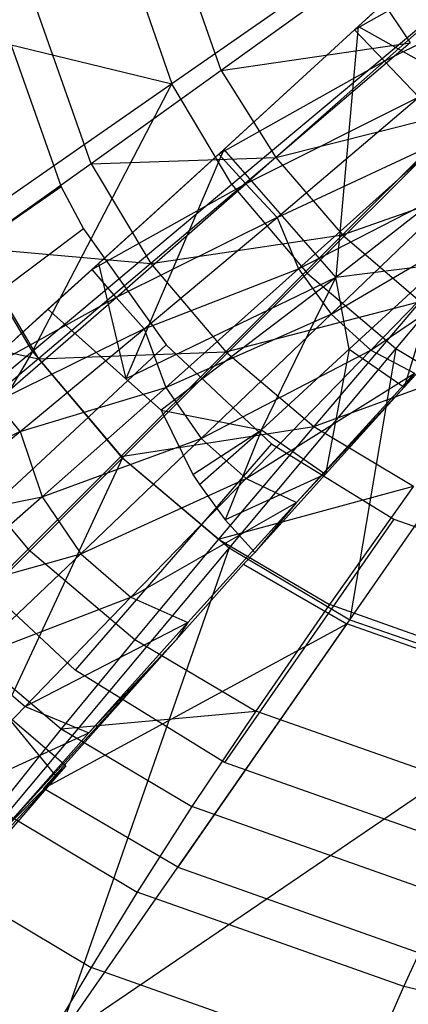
# Model space of a CAD drawing. Extents: x 4.9 to 22.3, y -20.4 to 0.
# Tile 7 of 95: x 9.3 to 10.7, y -17.5 to -14. Entities that reach past the tile are written whole.
import ezdxf

# ---------------------------------------------------------------- set-up
doc = ezdxf.new("R2010")
doc.units = 0
doc.header["$LTSCALE"] = 2.54
doc.layers.get('0').update_dxf_attribs({"color": 13, "linetype": 'CONTINUOUS'})

# ---------------------------------------------------------------- blocks, each defined once
blk = doc.blocks.new('AMELIA-10495_B_STL')
at = {"color": 0}
for p, q in [((10.0143, -14.2195, 3.9754), (9.7964, -13.6034, 3.9754)), ((10.0143, -14.2195, 3.9754), (9.7964, -13.6034, 3.9754)), ((10.9849, -13.6124, 2.4233), (10.4804, -14.0772, 2.9648)), ((10.9849, -13.6124, 2.4233), (10.4804, -14.0772, 2.9648)), ((9.6231, -13.635, 16.9704), (9.8408, -14.2665, 16.9698)), ((9.6231, -13.635, 16.9704), (9.8408, -14.2665, 16.9698)), ((10.6114, -13.7308, 17.4026), (9.8408, -14.2665, 16.9698)), ((10.6114, -13.7308, 17.4026), (9.8408, -14.2665, 16.9698)), ((11.0985, -13.7293, 2.3282), (10.4804, -14.0772, 2.9648)), ((11.0985, -13.7293, 2.3282), (10.4804, -14.0772, 2.9648)), ((10.5845, -14.1872, 2.8772), (11.0985, -13.7293, 2.3282)), ((10.5845, -14.1872, 2.8772), (11.0985, -13.7293, 2.3282)), ((9.5592, -14.5457, 4.5564), (9.3132, -13.8489, 4.5564)), ((9.5592, -14.5457, 4.5564), (9.3132, -13.8489, 4.5564)), ((10.5027, -13.867, 3.4314), (10.0143, -14.2195, 3.9754)), ((10.5027, -13.867, 3.4314), (10.0143, -14.2195, 3.9754)), ((10.5027, -13.867, 3.4314), (10.675, -14.1226, 3.4314)), ((10.5027, -13.867, 3.4314), (10.675, -14.1226, 3.4314)), ((11.2291, -13.8633, 2.2968), (10.5845, -14.1872, 2.8772)), ((11.2291, -13.8633, 2.2968), (10.5845, -14.1872, 2.8772)), ((9.2063, -13.9252, 4.7301), (9.4545, -14.6256, 4.7301)), ((9.2063, -13.9252, 4.7301), (9.4545, -14.6256, 4.7301)), ((10.621, -13.9474, 3.1795), (10.4804, -14.0772, 2.9648)), ((10.621, -13.9474, 3.1795), (10.4804, -14.0772, 2.9648)), ((10.493, -14.0651, 3.3172), (10.621, -13.9474, 3.1795)), ((10.493, -14.0651, 3.3172), (10.621, -13.9474, 3.1795)), ((8.8395, -14.0228, 16.503), (9.8408, -14.2665, 16.9698)), ((8.8395, -14.0228, 16.503), (9.8408, -14.2665, 16.9698)), ((10.7774, -14.01, 17.4026), (10.051, -14.6178, 16.9698)), ((10.7774, -14.01, 17.4026), (10.051, -14.6178, 16.9698)), ((10.0234, -14.4951, 3.8706), (10.493, -14.0651, 3.3172)), ((10.0234, -14.4951, 3.8706), (10.493, -14.0651, 3.3172)), ((10.493, -14.0651, 3.3172), (10.4143, -14.9427, 3.9202)), ((10.493, -14.0651, 3.3172), (10.4143, -14.9427, 3.9202)), ((11.1006, -14.4068, 3.1679), (10.493, -14.0651, 3.3172)), ((11.1006, -14.4068, 3.1679), (10.493, -14.0651, 3.3172)), ((10.4804, -14.0772, 2.9648), (10.006, -14.5119, 3.5495)), ((10.4804, -14.0772, 2.9648), (10.006, -14.5119, 3.5495)), ((10.5845, -14.1872, 2.8772), (10.4804, -14.0772, 2.9648)), ((10.5845, -14.1872, 2.8772), (10.4804, -14.0772, 2.9648)), ((10.0143, -14.2195, 3.9754), (10.675, -14.1226, 3.4314)), ((10.0143, -14.2195, 3.9754), (10.675, -14.1226, 3.4314)), ((10.675, -14.1226, 3.4314), (10.2052, -14.5232, 3.9754)), ((10.675, -14.1226, 3.4314), (10.2052, -14.5232, 3.9754)), ((10.5845, -14.1872, 2.8772), (10.006, -14.5119, 3.5495)), ((10.5845, -14.1872, 2.8772), (10.006, -14.5119, 3.5495)), ((10.1003, -14.6153, 3.4689), (10.5845, -14.1872, 2.8772)), ((10.1003, -14.6153, 3.4689), (10.5845, -14.1872, 2.8772)), ((10.7044, -14.313, 2.8488), (10.5845, -14.1872, 2.8772)), ((10.7044, -14.313, 2.8488), (10.5845, -14.1872, 2.8772)), ((10.0143, -14.2195, 3.9754), (9.5592, -14.5457, 4.5564)), ((10.0143, -14.2195, 3.9754), (9.5592, -14.5457, 4.5564)), ((10.0143, -14.2195, 3.9754), (10.2052, -14.5232, 3.9754)), ((10.0143, -14.2195, 3.9754), (10.2052, -14.5232, 3.9754)), ((9.8408, -14.2665, 16.9698), (9.1032, -14.7792, 16.5022)), ((9.8408, -14.2665, 16.9698), (9.1032, -14.7792, 16.5022)), ((9.354, -15.2011, 16.5022), (9.8408, -14.2665, 16.9698)), ((9.354, -15.2011, 16.5022), (9.8408, -14.2665, 16.9698)), ((10.051, -14.6178, 16.9698), (9.8408, -14.2665, 16.9698)), ((10.051, -14.6178, 16.9698), (9.8408, -14.2665, 16.9698)), ((10.986, -14.2564, 17.4026), (10.3142, -14.9282, 16.9698)), ((10.986, -14.2564, 17.4026), (10.3142, -14.9282, 16.9698)), ((10.7044, -14.313, 2.8488), (10.1003, -14.6153, 3.4689)), ((10.7044, -14.313, 2.8488), (10.1003, -14.6153, 3.4689)), ((10.2092, -14.7332, 3.4431), (10.7044, -14.313, 2.8488)), ((10.2092, -14.7332, 3.4431), (10.7044, -14.313, 2.8488)), ((10.2052, -14.5232, 3.9754), (10.8783, -14.3537, 3.4314)), ((10.2052, -14.5232, 3.9754), (10.8783, -14.3537, 3.4314)), ((10.4382, -14.7938, 3.9754), (10.8783, -14.3537, 3.4314)), ((10.4382, -14.7938, 3.9754), (10.8783, -14.3537, 3.4314)), ((11.1006, -14.4068, 3.1679), (10.4143, -14.9427, 3.9202)), ((11.1006, -14.4068, 3.1679), (10.4143, -14.9427, 3.9202)), ((10.2092, -14.7332, 3.4431), (10.7794, -14.4676, 2.857)), ((10.2092, -14.7332, 3.4431), (10.7794, -14.4676, 2.857)), ((10.7794, -14.4676, 2.857), (10.2843, -14.9131, 3.4519)), ((10.7794, -14.4676, 2.857), (10.2843, -14.9131, 3.4519)), ((11.2323, -14.465, 17.4026), (10.6245, -15.1914, 16.9698)), ((11.2323, -14.465, 17.4026), (10.6245, -15.1914, 16.9698)), ((9.5592, -14.5457, 4.5564), (10.2052, -14.5232, 3.9754)), ((9.5592, -14.5457, 4.5564), (10.2052, -14.5232, 3.9754)), ((10.006, -14.5119, 3.5495), (9.5627, -14.9155, 4.1745)), ((10.006, -14.5119, 3.5495), (9.5627, -14.9155, 4.1745)), ((9.5854, -14.8936, 4.4648), (10.0234, -14.4951, 3.8706)), ((9.5854, -14.8936, 4.4648), (10.0234, -14.4951, 3.8706)), ((10.0234, -14.4951, 3.8706), (9.6806, -15.2968, 4.7301)), ((10.0234, -14.4951, 3.8706), (9.6806, -15.2968, 4.7301)), ((10.2052, -14.5232, 3.9754), (9.7683, -14.8943, 4.5564)), ((10.2052, -14.5232, 3.9754), (9.7683, -14.8943, 4.5564)), ((10.0234, -14.4951, 3.8706), (10.006, -14.5119, 3.5495)), ((10.0234, -14.4951, 3.8706), (10.006, -14.5119, 3.5495)), ((10.1003, -14.6153, 3.4689), (10.006, -14.5119, 3.5495)), ((10.1003, -14.6153, 3.4689), (10.006, -14.5119, 3.5495)), ((10.0234, -14.4951, 3.8706), (10.4143, -14.9427, 3.9202)), ((10.0234, -14.4951, 3.8706), (10.4143, -14.9427, 3.9202)), ((10.2052, -14.5232, 3.9754), (10.4382, -14.7938, 3.9754)), ((10.2052, -14.5232, 3.9754), (10.4382, -14.7938, 3.9754)), ((9.5592, -14.5457, 4.5564), (9.1456, -14.8392, 5.1825)), ((9.5592, -14.5457, 4.5564), (9.1456, -14.8392, 5.1825)), ((9.5592, -14.5457, 4.5564), (9.7683, -14.8943, 4.5564)), ((9.5592, -14.5457, 4.5564), (9.7683, -14.8943, 4.5564)), ((10.4382, -14.7938, 3.9754), (11.1094, -14.557, 3.4314)), ((10.4382, -14.7938, 3.9754), (11.1094, -14.557, 3.4314)), ((9.4545, -14.6256, 4.7301), (8.6042, -15.2168, 6.2301)), ((9.4545, -14.6256, 4.7301), (8.6042, -15.2168, 6.2301)), ((10.051, -14.6178, 16.9698), (9.354, -15.2011, 16.5022)), ((10.051, -14.6178, 16.9698), (9.354, -15.2011, 16.5022)), ((9.4545, -14.6256, 4.7301), (9.5327, -14.7733, 4.7301)), ((9.4545, -14.6256, 4.7301), (9.5327, -14.7733, 4.7301)), ((10.1003, -14.6153, 3.4689), (9.5627, -14.9155, 4.1745)), ((10.1003, -14.6153, 3.4689), (9.5627, -14.9155, 4.1745)), ((9.647, -15.0125, 4.1007), (10.1003, -14.6153, 3.4689)), ((9.647, -15.0125, 4.1007), (10.1003, -14.6153, 3.4689)), ((10.051, -14.6178, 16.9698), (10.3142, -14.9282, 16.9698)), ((10.051, -14.6178, 16.9698), (10.3142, -14.9282, 16.9698)), ((10.2092, -14.7332, 3.4431), (10.1003, -14.6153, 3.4689)), ((10.2092, -14.7332, 3.4431), (10.1003, -14.6153, 3.4689)), ((10.2843, -14.9131, 3.4519), (10.8827, -14.6052, 2.8778)), ((10.2843, -14.9131, 3.4519), (10.8827, -14.6052, 2.8778)), ((10.3978, -15.0712, 3.4707), (10.8827, -14.6052, 2.8778)), ((10.3978, -15.0712, 3.4707), (10.8827, -14.6052, 2.8778)), ((10.3978, -15.0712, 3.4707), (11.0036, -14.7173, 2.9135)), ((10.3978, -15.0712, 3.4707), (11.0036, -14.7173, 2.9135)), ((11.0036, -14.7173, 2.9135), (10.5364, -15.197, 3.5034)), ((11.0036, -14.7173, 2.9135), (10.5364, -15.197, 3.5034)), ((10.2092, -14.7332, 3.4431), (9.647, -15.0125, 4.1007)), ((10.2092, -14.7332, 3.4431), (9.647, -15.0125, 4.1007)), ((9.7446, -15.1228, 4.077), (10.2092, -14.7332, 3.4431)), ((9.7446, -15.1228, 4.077), (10.2092, -14.7332, 3.4431)), ((10.2092, -14.7332, 3.4431), (10.2843, -14.9131, 3.4519)), ((10.2092, -14.7332, 3.4431), (10.2843, -14.9131, 3.4519)), ((9.5327, -14.7733, 4.7301), (8.6997, -15.3975, 6.2301)), ((9.5327, -14.7733, 4.7301), (8.6997, -15.3975, 6.2301)), ((9.354, -15.2011, 16.5022), (9.1032, -14.7792, 16.5022)), ((9.354, -15.2011, 16.5022), (9.1032, -14.7792, 16.5022)), ((9.5327, -14.7733, 4.7301), (9.8215, -15.1788, 4.7301)), ((9.5327, -14.7733, 4.7301), (9.8215, -15.1788, 4.7301)), ((9.7683, -14.8943, 4.5564), (10.4382, -14.7938, 3.9754)), ((9.7683, -14.8943, 4.5564), (10.4382, -14.7938, 3.9754)), ((10.0298, -15.2023, 4.5564), (10.4382, -14.7938, 3.9754)), ((10.0298, -15.2023, 4.5564), (10.4382, -14.7938, 3.9754)), ((10.4382, -14.7938, 3.9754), (10.7089, -15.0268, 3.9754)), ((10.4382, -14.7938, 3.9754), (10.7089, -15.0268, 3.9754)), ((10.5364, -15.197, 3.5034), (11.1339, -14.7932, 2.9598)), ((10.5364, -15.197, 3.5034), (11.1339, -14.7932, 2.9598)), ((9.1456, -14.8392, 5.1825), (9.7683, -14.8943, 4.5564)), ((9.1456, -14.8392, 5.1825), (9.3747, -15.227, 5.1825)), ((9.1456, -14.8392, 5.1825), (9.3747, -15.227, 5.1825)), ((9.1456, -14.8392, 5.1825), (9.7683, -14.8943, 4.5564)), ((9.7683, -14.8943, 4.5564), (9.3747, -15.227, 5.1825)), ((9.7683, -14.8943, 4.5564), (9.3747, -15.227, 5.1825)), ((9.4083, -15.0538, 4.7301), (9.5854, -14.8936, 4.4648)), ((9.4083, -15.0538, 4.7301), (9.5854, -14.8936, 4.4648)), ((9.5854, -14.8936, 4.4648), (9.5627, -14.9155, 4.1745)), ((9.5854, -14.8936, 4.4648), (9.5627, -14.9155, 4.1745)), ((9.5854, -14.8936, 4.4648), (9.6806, -15.2968, 4.7301)), ((9.5854, -14.8936, 4.4648), (9.6806, -15.2968, 4.7301)), ((9.7683, -14.8943, 4.5564), (10.0298, -15.2023, 4.5564)), ((9.7683, -14.8943, 4.5564), (10.0298, -15.2023, 4.5564)), ((10.785, -14.8957, 3.522), (10.4143, -14.9427, 3.9202)), ((10.785, -14.8957, 3.522), (10.4143, -14.9427, 3.9202)), ((10.4612, -15.194, 3.9455), (10.785, -14.8957, 3.522)), ((10.4612, -15.194, 3.9455), (10.785, -14.8957, 3.522)), ((10.785, -14.8957, 3.522), (10.6535, -15.3265, 3.8292)), ((10.785, -14.8957, 3.522), (10.6535, -15.3265, 3.8292)), ((9.5627, -14.9155, 4.1745), (9.1517, -15.2868, 4.8373)), ((9.5627, -14.9155, 4.1745), (9.1517, -15.2868, 4.8373)), ((9.647, -15.0125, 4.1007), (9.5627, -14.9155, 4.1745)), ((9.647, -15.0125, 4.1007), (9.5627, -14.9155, 4.1745)), ((10.3142, -14.9282, 16.9698), (9.6691, -15.5733, 16.5022)), ((10.3142, -14.9282, 16.9698), (9.6691, -15.5733, 16.5022)), ((9.7446, -15.1228, 4.077), (10.2843, -14.9131, 3.4519)), ((9.7446, -15.1228, 4.077), (10.2843, -14.9131, 3.4519)), ((10.2843, -14.9131, 3.4519), (9.8202, -15.3276, 4.0869)), ((10.2843, -14.9131, 3.4519), (9.8202, -15.3276, 4.0869)), ((10.2843, -14.9131, 3.4519), (10.3978, -15.0712, 3.4707)), ((10.2843, -14.9131, 3.4519), (10.3978, -15.0712, 3.4707)), ((10.3142, -14.9282, 16.9698), (10.6245, -15.1914, 16.9698)), ((10.3142, -14.9282, 16.9698), (10.6245, -15.1914, 16.9698)), ((10.4143, -14.9427, 3.9202), (9.6806, -15.2968, 4.7301)), ((10.4143, -14.9427, 3.9202), (9.6806, -15.2968, 4.7301)), ((10.4143, -14.9427, 3.9202), (9.8036, -15.4065, 4.7301)), ((10.4143, -14.9427, 3.9202), (9.8036, -15.4065, 4.7301)), ((10.1546, -15.4751, 4.3902), (10.4143, -14.9427, 3.9202)), ((10.1546, -15.4751, 4.3902), (10.4143, -14.9427, 3.9202)), ((10.4612, -15.194, 3.9455), (10.4143, -14.9427, 3.9202)), ((10.4612, -15.194, 3.9455), (10.4143, -14.9427, 3.9202)), ((9.647, -15.0125, 4.1007), (9.1517, -15.2868, 4.8373)), ((9.647, -15.0125, 4.1007), (9.1517, -15.2868, 4.8373)), ((9.2255, -15.3777, 4.7699), (9.647, -15.0125, 4.1007)), ((9.2255, -15.3777, 4.7699), (9.647, -15.0125, 4.1007)), ((9.7446, -15.1228, 4.077), (9.647, -15.0125, 4.1007)), ((9.7446, -15.1228, 4.077), (9.647, -15.0125, 4.1007)), ((10.0298, -15.2023, 4.5564), (10.7089, -15.0268, 3.9754)), ((10.0298, -15.2023, 4.5564), (10.7089, -15.0268, 3.9754)), ((10.7089, -15.0268, 3.9754), (10.3377, -15.4637, 4.5564)), ((10.7089, -15.0268, 3.9754), (10.3377, -15.4637, 4.5564)), ((10.6535, -15.3265, 3.8292), (10.9458, -15.0055, 3.3984)), ((10.6535, -15.3265, 3.8292), (10.9458, -15.0055, 3.3984)), ((9.2986, -15.1537, 4.7301), (9.4083, -15.0538, 4.7301)), ((9.2986, -15.1537, 4.7301), (9.4083, -15.0538, 4.7301)), ((9.4083, -15.0538, 4.7301), (9.6806, -15.2968, 4.7301)), ((9.4083, -15.0538, 4.7301), (9.6806, -15.2968, 4.7301)), ((9.8202, -15.3276, 4.0869), (10.3978, -15.0712, 3.4707)), ((9.8202, -15.3276, 4.0869), (10.3978, -15.0712, 3.4707)), ((9.9442, -15.506, 4.1041), (10.3978, -15.0712, 3.4707)), ((9.9442, -15.506, 4.1041), (10.3978, -15.0712, 3.4707)), ((10.3978, -15.0712, 3.4707), (10.5364, -15.197, 3.5034)), ((10.3978, -15.0712, 3.4707), (10.5364, -15.197, 3.5034)), ((8.7737, -15.0976, 5.8504), (9.3747, -15.227, 5.1825)), ((8.7737, -15.0976, 5.8504), (9.3747, -15.227, 5.1825)), ((9.7446, -15.1228, 4.077), (9.2255, -15.3777, 4.7699)), ((9.7446, -15.1228, 4.077), (9.2255, -15.3777, 4.7699)), ((9.3115, -15.4809, 4.7482), (9.7446, -15.1228, 4.077)), ((9.3115, -15.4809, 4.7482), (9.7446, -15.1228, 4.077)), ((9.7446, -15.1228, 4.077), (9.8202, -15.3276, 4.0869)), ((9.7446, -15.1228, 4.077), (9.8202, -15.3276, 4.0869)), ((9.354, -15.2011, 16.5022), (7.953, -16.3742, 15.5237)), ((9.354, -15.2011, 16.5022), (7.953, -16.3742, 15.5237)), ((9.354, -15.2011, 16.5022), (8.3697, -16.8727, 15.5237)), ((9.354, -15.2011, 16.5022), (8.3697, -16.8727, 15.5237)), ((9.8215, -15.1788, 4.7301), (9.0526, -15.8936, 6.2301)), ((9.8215, -15.1788, 4.7301), (9.0526, -15.8936, 6.2301)), ((9.354, -15.2011, 16.5022), (9.6691, -15.5733, 16.5022)), ((9.354, -15.2011, 16.5022), (9.6691, -15.5733, 16.5022)), ((9.3747, -15.227, 5.1825), (10.0298, -15.2023, 4.5564)), ((9.3747, -15.227, 5.1825), (10.0298, -15.2023, 4.5564)), ((9.6634, -15.5687, 5.1825), (10.0298, -15.2023, 4.5564)), ((9.6634, -15.5687, 5.1825), (10.0298, -15.2023, 4.5564)), ((9.8215, -15.1788, 4.7301), (10.1899, -15.5242, 4.7301)), ((9.8215, -15.1788, 4.7301), (10.1899, -15.5242, 4.7301)), ((9.9442, -15.506, 4.1041), (10.5364, -15.197, 3.5034)), ((9.9442, -15.506, 4.1041), (10.5364, -15.197, 3.5034)), ((10.0298, -15.2023, 4.5564), (10.3377, -15.4637, 4.5564)), ((10.0298, -15.2023, 4.5564), (10.3377, -15.4637, 4.5564)), ((10.6245, -15.1914, 16.9698), (10.0413, -15.8884, 16.5022)), ((10.6245, -15.1914, 16.9698), (10.0413, -15.8884, 16.5022)), ((10.5364, -15.197, 3.5034), (10.1006, -15.6453, 4.134)), ((10.5364, -15.197, 3.5034), (10.1006, -15.6453, 4.134)), ((10.1546, -15.4751, 4.3902), (10.4612, -15.194, 3.9455)), ((10.1546, -15.4751, 4.3902), (10.4612, -15.194, 3.9455)), ((10.4612, -15.194, 3.9455), (10.3781, -15.6306, 4.2812)), ((10.4612, -15.194, 3.9455), (10.3781, -15.6306, 4.2812)), ((10.4612, -15.194, 3.9455), (10.6535, -15.3265, 3.8292)), ((10.4612, -15.194, 3.9455), (10.6535, -15.3265, 3.8292)), ((10.6245, -15.1914, 16.9698), (10.4632, -16.1392, 16.5022)), ((10.6245, -15.1914, 16.9698), (10.4632, -16.1392, 16.5022)), ((10.5364, -15.197, 3.5034), (10.6896, -15.2772, 3.5442)), ((10.5364, -15.197, 3.5034), (10.6896, -15.2772, 3.5442)), ((10.6245, -15.1914, 16.9698), (10.9759, -15.4016, 16.9698)), ((10.6245, -15.1914, 16.9698), (10.9759, -15.4016, 16.9698)), ((9.3747, -15.227, 5.1825), (9.0242, -15.5202, 5.8504)), ((9.3747, -15.227, 5.1825), (9.0242, -15.5202, 5.8504)), ((9.3747, -15.227, 5.1825), (9.6634, -15.5687, 5.1825)), ((9.3747, -15.227, 5.1825), (9.6634, -15.5687, 5.1825)), ((10.3377, -15.4637, 4.5564), (11.0125, -15.2177, 3.9754)), ((10.3377, -15.4637, 4.5564), (11.0125, -15.2177, 3.9754)), ((10.1006, -15.6453, 4.134), (10.6896, -15.2772, 3.5442)), ((10.1006, -15.6453, 4.134), (10.6896, -15.2772, 3.5442)), ((10.277, -15.7296, 4.1695), (10.6896, -15.2772, 3.5442)), ((10.277, -15.7296, 4.1695), (10.6896, -15.2772, 3.5442)), ((10.6896, -15.2772, 3.5442), (10.6535, -15.3265, 3.8292)), ((10.6896, -15.2772, 3.5442), (10.6535, -15.3265, 3.8292)), ((9.6806, -15.2968, 4.7301), (9.8036, -15.4065, 4.7301)), ((9.6806, -15.2968, 4.7301), (9.8036, -15.4065, 4.7301)), ((9.3115, -15.4809, 4.7482), (9.8202, -15.3276, 4.0869)), ((9.3115, -15.4809, 4.7482), (9.8202, -15.3276, 4.0869)), ((9.8202, -15.3276, 4.0869), (9.3881, -15.71, 4.7594)), ((9.8202, -15.3276, 4.0869), (9.3881, -15.71, 4.7594)), ((9.8202, -15.3276, 4.0869), (9.9442, -15.506, 4.1041)), ((9.8202, -15.3276, 4.0869), (9.9442, -15.506, 4.1041)), ((10.6535, -15.3265, 3.8292), (10.277, -15.7296, 4.1695)), ((10.6535, -15.3265, 3.8292), (10.277, -15.7296, 4.1695)), ((10.3781, -15.6306, 4.2812), (10.6535, -15.3265, 3.8292)), ((10.3781, -15.6306, 4.2812), (10.6535, -15.3265, 3.8292)), ((9.3115, -15.4809, 4.7482), (9.2255, -15.3777, 4.7699)), ((9.3115, -15.4809, 4.7482), (9.2255, -15.3777, 4.7699)), ((9.8036, -15.4065, 4.7301), (10.1546, -15.4751, 4.3902)), ((9.8036, -15.4065, 4.7301), (10.1546, -15.4751, 4.3902)), ((9.8036, -15.4065, 4.7301), (9.9153, -15.6312, 4.7301)), ((9.8036, -15.4065, 4.7301), (9.9153, -15.6312, 4.7301)), ((10.4632, -16.1392, 16.5022), (10.9759, -15.4016, 16.9698)), ((10.4632, -16.1392, 16.5022), (10.9759, -15.4016, 16.9698)), ((9.3115, -15.4809, 4.7482), (8.8372, -15.71, 5.4741)), ((9.3115, -15.4809, 4.7482), (8.8372, -15.71, 5.4741)), ((8.9111, -15.8063, 5.4541), (9.3115, -15.4809, 4.7482)), ((8.9111, -15.8063, 5.4541), (9.3115, -15.4809, 4.7482)), ((9.3115, -15.4809, 4.7482), (9.3881, -15.71, 4.7594)), ((9.3115, -15.4809, 4.7482), (9.3881, -15.71, 4.7594)), ((9.6634, -15.5687, 5.1825), (10.3377, -15.4637, 4.5564)), ((9.6634, -15.5687, 5.1825), (10.3377, -15.4637, 4.5564)), ((9.9153, -15.6312, 4.7301), (10.1546, -15.4751, 4.3902)), ((9.9153, -15.6312, 4.7301), (10.1546, -15.4751, 4.3902)), ((9.938, -15.667, 4.7301), (10.1546, -15.4751, 4.3902)), ((9.938, -15.667, 4.7301), (10.1546, -15.4751, 4.3902)), ((10.3377, -15.4637, 4.5564), (10.005, -15.8574, 5.1825)), ((10.3377, -15.4637, 4.5564), (10.005, -15.8574, 5.1825)), ((10.1546, -15.4751, 4.3902), (10.0281, -15.79, 4.7301)), ((10.1546, -15.4751, 4.3902), (10.0281, -15.79, 4.7301)), ((10.1546, -15.4751, 4.3902), (10.3781, -15.6306, 4.2812)), ((10.1546, -15.4751, 4.3902), (10.3781, -15.6306, 4.2812)), ((10.3377, -15.4637, 4.5564), (10.6863, -15.6728, 4.5564)), ((10.3377, -15.4637, 4.5564), (10.6863, -15.6728, 4.5564)), ((9.0242, -15.5202, 5.8504), (9.3393, -15.8927, 5.8504)), ((9.0242, -15.5202, 5.8504), (9.3393, -15.8927, 5.8504)), ((9.3881, -15.71, 4.7594), (9.9442, -15.506, 4.1041)), ((9.3881, -15.71, 4.7594), (9.9442, -15.506, 4.1041)), ((9.5228, -15.9085, 4.7753), (9.9442, -15.506, 4.1041)), ((9.5228, -15.9085, 4.7753), (9.9442, -15.506, 4.1041)), ((9.9442, -15.506, 4.1041), (10.1006, -15.6453, 4.134)), ((9.9442, -15.506, 4.1041), (10.1006, -15.6453, 4.134)), ((10.1899, -15.5242, 4.7301), (9.5034, -16.316, 6.2301)), ((10.1899, -15.5242, 4.7301), (9.5034, -16.316, 6.2301)), ((10.1899, -15.5242, 4.7301), (10.6168, -15.7879, 4.7301)), ((10.1899, -15.5242, 4.7301), (10.6168, -15.7879, 4.7301)), ((9.6691, -15.5733, 16.5022), (8.3697, -16.8727, 15.5237)), ((9.6691, -15.5733, 16.5022), (8.3697, -16.8727, 15.5237)), ((9.6691, -15.5733, 16.5022), (8.8682, -17.2894, 15.5237)), ((9.6691, -15.5733, 16.5022), (8.8682, -17.2894, 15.5237)), ((9.3393, -15.8927, 5.8504), (9.6634, -15.5687, 5.1825)), ((9.3393, -15.8927, 5.8504), (9.6634, -15.5687, 5.1825)), ((9.6634, -15.5687, 5.1825), (10.005, -15.8574, 5.1825)), ((9.6634, -15.5687, 5.1825), (10.005, -15.8574, 5.1825)), ((9.6691, -15.5733, 16.5022), (10.0413, -15.8884, 16.5022)), ((9.6691, -15.5733, 16.5022), (10.0413, -15.8884, 16.5022)), ((9.5228, -15.9085, 4.7753), (10.1006, -15.6453, 4.134)), ((9.5228, -15.9085, 4.7753), (10.1006, -15.6453, 4.134)), ((10.1006, -15.6453, 4.134), (9.6975, -16.0609, 4.8027)), ((10.1006, -15.6453, 4.134), (9.6975, -16.0609, 4.8027)), ((9.9153, -15.6312, 4.7301), (9.938, -15.667, 4.7301)), ((9.9153, -15.6312, 4.7301), (9.938, -15.667, 4.7301)), ((10.3781, -15.6306, 4.2812), (10.0281, -15.79, 4.7301)), ((10.3781, -15.6306, 4.2812), (10.0281, -15.79, 4.7301)), ((10.1006, -15.6453, 4.134), (10.277, -15.7296, 4.1695)), ((10.1006, -15.6453, 4.134), (10.277, -15.7296, 4.1695)), ((10.1319, -15.9041, 4.7301), (10.3781, -15.6306, 4.2812)), ((10.1319, -15.9041, 4.7301), (10.3781, -15.6306, 4.2812)), ((9.938, -15.667, 4.7301), (10.0281, -15.79, 4.7301)), ((9.938, -15.667, 4.7301), (10.0281, -15.79, 4.7301)), ((10.005, -15.8574, 5.1825), (10.6863, -15.6728, 4.5564)), ((10.005, -15.8574, 5.1825), (10.6863, -15.6728, 4.5564)), ((10.6863, -15.6728, 4.5564), (10.3928, -16.0865, 5.1825)), ((10.6863, -15.6728, 4.5564), (10.3928, -16.0865, 5.1825)), ((8.9111, -15.8063, 5.4541), (9.3881, -15.71, 4.7594)), ((8.9111, -15.8063, 5.4541), (9.3881, -15.71, 4.7594)), ((9.3881, -15.71, 4.7594), (8.9891, -16.0593, 5.467)), ((9.3881, -15.71, 4.7594), (8.9891, -16.0593, 5.467)), ((9.3881, -15.71, 4.7594), (9.5228, -15.9085, 4.7753)), ((9.3881, -15.71, 4.7594), (9.5228, -15.9085, 4.7753)), ((9.6975, -16.0609, 4.8027), (10.277, -15.7296, 4.1695)), ((9.6975, -16.0609, 4.8027), (10.277, -15.7296, 4.1695)), ((9.8972, -16.1491, 4.8331), (10.277, -15.7296, 4.1695)), ((9.8972, -16.1491, 4.8331), (10.277, -15.7296, 4.1695)), ((10.277, -15.7296, 4.1695), (10.1319, -15.9041, 4.7301)), ((10.277, -15.7296, 4.1695), (10.1319, -15.9041, 4.7301)), ((10.6168, -15.7879, 4.7301), (10.0256, -16.6382, 6.2301)), ((10.6168, -15.7879, 4.7301), (10.0256, -16.6382, 6.2301)), ((10.0281, -15.79, 4.7301), (10.1319, -15.9041, 4.7301)), ((10.0281, -15.79, 4.7301), (10.1319, -15.9041, 4.7301)), ((10.6168, -15.7879, 4.7301), (11.3171, -16.0361, 4.7301)), ((10.6168, -15.7879, 4.7301), (11.3171, -16.0361, 4.7301)), ((10.005, -15.8574, 5.1825), (9.7118, -16.2078, 5.8504)), ((10.005, -15.8574, 5.1825), (9.7118, -16.2078, 5.8504)), ((10.005, -15.8574, 5.1825), (10.3928, -16.0865, 5.1825)), ((10.005, -15.8574, 5.1825), (10.3928, -16.0865, 5.1825)), ((10.0413, -15.8884, 16.5022), (8.8682, -17.2894, 15.5237)), ((10.0413, -15.8884, 16.5022), (8.8682, -17.2894, 15.5237)), ((9.0523, -16.1797, 6.5506), (9.3393, -15.8927, 5.8504)), ((9.0523, -16.1797, 6.5506), (9.3393, -15.8927, 5.8504)), ((9.5034, -16.316, 6.2301), (9.0526, -15.8936, 6.2301)), ((9.5034, -16.316, 6.2301), (9.0526, -15.8936, 6.2301)), ((9.3393, -15.8927, 5.8504), (9.7118, -16.2078, 5.8504)), ((9.3393, -15.8927, 5.8504), (9.7118, -16.2078, 5.8504)), ((10.0413, -15.8884, 16.5022), (9.4379, -17.6141, 15.5237)), ((10.0413, -15.8884, 16.5022), (9.4379, -17.6141, 15.5237)), ((10.0413, -15.8884, 16.5022), (10.4632, -16.1392, 16.5022)), ((10.0413, -15.8884, 16.5022), (10.4632, -16.1392, 16.5022)), ((8.9891, -16.0593, 5.467), (9.5228, -15.9085, 4.7753)), ((8.9891, -16.0593, 5.467), (9.5228, -15.9085, 4.7753)), ((9.1349, -16.2775, 5.4816), (9.5228, -15.9085, 4.7753)), ((9.1349, -16.2775, 5.4816), (9.5228, -15.9085, 4.7753)), ((9.5228, -15.9085, 4.7753), (9.6975, -16.0609, 4.8027)), ((9.5228, -15.9085, 4.7753), (9.6975, -16.0609, 4.8027)), ((10.1319, -15.9041, 4.7301), (10.0914, -15.9456, 4.7301)), ((10.1319, -15.9041, 4.7301), (10.0914, -15.9456, 4.7301)), ((10.0914, -15.9456, 4.7301), (9.8566, -16.2094, 5.2344)), ((10.0914, -15.9456, 4.7301), (9.8566, -16.2094, 5.2344)), ((10.0914, -15.9456, 4.7301), (10.4534, -16.1532, 4.7301)), ((10.0914, -15.9456, 4.7301), (10.4534, -16.1532, 4.7301)), ((9.1349, -16.2775, 5.4816), (9.6975, -16.0609, 4.8027)), ((9.1349, -16.2775, 5.4816), (9.6975, -16.0609, 4.8027)), ((9.6975, -16.0609, 4.8027), (9.3282, -16.4427, 5.5067)), ((9.6975, -16.0609, 4.8027), (9.3282, -16.4427, 5.5067)), ((9.6975, -16.0609, 4.8027), (9.8972, -16.1491, 4.8331)), ((9.6975, -16.0609, 4.8027), (9.8972, -16.1491, 4.8331)), ((10.3928, -16.0865, 5.1825), (10.1345, -16.4583, 5.8504)), ((10.3928, -16.0865, 5.1825), (10.1345, -16.4583, 5.8504)), ((11.1615, -16.3581, 5.1825), (10.3928, -16.0865, 5.1825)), ((11.1615, -16.3581, 5.1825), (10.3928, -16.0865, 5.1825)), ((9.4379, -17.6141, 15.5237), (10.4632, -16.1392, 16.5022)), ((9.4379, -17.6141, 15.5237), (10.4632, -16.1392, 16.5022)), ((10.4632, -16.1392, 16.5022), (11.2196, -16.4029, 16.503)), ((10.4632, -16.1392, 16.5022), (11.2196, -16.4029, 16.503)), ((9.3282, -16.4427, 5.5067), (9.8972, -16.1491, 4.8331)), ((9.3282, -16.4427, 5.5067), (9.8972, -16.1491, 4.8331)), ((9.3922, -16.7297, 6.2301), (10.4534, -16.1532, 4.7301)), ((9.3922, -16.7297, 6.2301), (10.4534, -16.1532, 4.7301)), ((9.5513, -16.5347, 5.532), (9.8972, -16.1491, 4.8331)), ((9.5513, -16.5347, 5.532), (9.8972, -16.1491, 4.8331)), ((9.8972, -16.1491, 4.8331), (9.8566, -16.2094, 5.2344)), ((9.8972, -16.1491, 4.8331), (9.8566, -16.2094, 5.2344)), ((10.4534, -16.1532, 4.7301), (9.8623, -17.0036, 6.2301)), ((10.4534, -16.1532, 4.7301), (9.8623, -17.0036, 6.2301)), ((11.1923, -16.4163, 4.7301), (10.4534, -16.1532, 4.7301)), ((11.1923, -16.4163, 4.7301), (10.4534, -16.1532, 4.7301)), ((9.0523, -16.1797, 6.5506), (9.4548, -16.5207, 6.5506)), ((9.0523, -16.1797, 6.5506), (9.4548, -16.5207, 6.5506)), ((9.8566, -16.2094, 5.2344), (9.2405, -16.8852, 6.2635)), ((9.8566, -16.2094, 5.2344), (9.2405, -16.8852, 6.2635)), ((9.8566, -16.2094, 5.2344), (9.3922, -16.7297, 6.2301)), ((9.8566, -16.2094, 5.2344), (9.3922, -16.7297, 6.2301)), ((9.7118, -16.2078, 5.8504), (9.4548, -16.5207, 6.5506)), ((9.7118, -16.2078, 5.8504), (9.4548, -16.5207, 6.5506)), ((9.5513, -16.5347, 5.532), (9.8566, -16.2094, 5.2344)), ((9.5513, -16.5347, 5.532), (9.8566, -16.2094, 5.2344)), ((9.7118, -16.2078, 5.8504), (10.1345, -16.4583, 5.8504)), ((9.7118, -16.2078, 5.8504), (10.1345, -16.4583, 5.8504)), ((9.1349, -16.2775, 5.4816), (9.3282, -16.4427, 5.5067)), ((9.1349, -16.2775, 5.4816), (9.3282, -16.4427, 5.5067)), ((10.0256, -16.6382, 6.2301), (9.5034, -16.316, 6.2301)), ((10.0256, -16.6382, 6.2301), (9.5034, -16.316, 6.2301)), ((9.4379, -17.6141, 15.5237), (11.2196, -16.4029, 16.503)), ((9.4379, -17.6141, 15.5237), (11.2196, -16.4029, 16.503)), ((9.3282, -16.4427, 5.5067), (8.9937, -16.7896, 6.2432)), ((9.3282, -16.4427, 5.5067), (8.9937, -16.7896, 6.2432)), ((9.3282, -16.4427, 5.5067), (9.5513, -16.5347, 5.532)), ((9.3282, -16.4427, 5.5067), (9.5513, -16.5347, 5.532)), ((9.4382, -16.6875, 6.321), (9.26, -16.4688, 6.2301)), ((9.4382, -16.6875, 6.321), (9.26, -16.4688, 6.2301)), ((9.4713, -16.6495, 6.2301), (9.26, -16.4688, 6.2301)), ((9.4713, -16.6495, 6.2301), (9.26, -16.4688, 6.2301)), ((9.4548, -16.5207, 6.5506), (10.1345, -16.4583, 5.8504)), ((9.4548, -16.5207, 6.5506), (10.1345, -16.4583, 5.8504)), ((10.1345, -16.4583, 5.8504), (9.911, -16.7924, 6.5506)), ((10.1345, -16.4583, 5.8504), (9.911, -16.7924, 6.5506)), ((10.966, -16.7522, 5.8504), (10.1345, -16.4583, 5.8504)), ((10.966, -16.7522, 5.8504), (10.1345, -16.4583, 5.8504)), ((8.9937, -16.7896, 6.2432), (9.5513, -16.5347, 5.532)), ((8.9937, -16.7896, 6.2432), (9.5513, -16.5347, 5.532)), ((9.4548, -16.5207, 6.5506), (9.2308, -16.7993, 7.2758)), ((9.4548, -16.5207, 6.5506), (9.2308, -16.7993, 7.2758)), ((9.2405, -16.8852, 6.2635), (9.5513, -16.5347, 5.532)), ((9.2405, -16.8852, 6.2635), (9.5513, -16.5347, 5.532)), ((9.4548, -16.5207, 6.5506), (9.911, -16.7924, 6.5506)), ((9.4548, -16.5207, 6.5506), (9.911, -16.7924, 6.5506)), ((9.3922, -16.7297, 6.2301), (9.4713, -16.6495, 6.2301)), ((9.3922, -16.7297, 6.2301), (9.4713, -16.6495, 6.2301)), ((9.4713, -16.6495, 6.2301), (9.4382, -16.6875, 6.321)), ((9.4713, -16.6495, 6.2301), (9.4382, -16.6875, 6.321)), ((10.8663, -16.9365, 6.2301), (10.0256, -16.6382, 6.2301)), ((10.8663, -16.9365, 6.2301), (10.0256, -16.6382, 6.2301)), ((9.4382, -16.6875, 6.321), (8.9659, -17.1994, 7.0247)), ((9.4382, -16.6875, 6.321), (8.9659, -17.1994, 7.0247)), ((9.4382, -16.6875, 6.321), (9.2405, -16.8852, 6.2635)), ((9.4382, -16.6875, 6.321), (9.2405, -16.8852, 6.2635)), ((9.4382, -16.6875, 6.321), (9.2795, -16.8709, 6.7872)), ((9.4382, -16.6875, 6.321), (9.2795, -16.8709, 6.7872)), ((9.8623, -17.0036, 6.2301), (9.3922, -16.7297, 6.2301)), ((9.8623, -17.0036, 6.2301), (9.3922, -16.7297, 6.2301)), ((9.911, -16.7924, 6.5506), (9.7206, -17.091, 7.2758)), ((9.911, -16.7924, 6.5506), (9.7206, -17.091, 7.2758)), ((10.7968, -17.1055, 6.5506), (9.911, -16.7924, 6.5506)), ((10.7968, -17.1055, 6.5506), (9.911, -16.7924, 6.5506)), ((9.2308, -16.7993, 7.2758), (9.7206, -17.091, 7.2758)), ((9.2308, -16.7993, 7.2758), (9.7206, -17.091, 7.2758)), ((9.8623, -17.0036, 6.2301), (10.7415, -17.3167, 6.2301)), ((9.8623, -17.0036, 6.2301), (10.7415, -17.3167, 6.2301)), ((9.0373, -17.0444, 8.0212), (9.5592, -17.3544, 8.0212)), ((9.0373, -17.0444, 8.0212), (9.5592, -17.3544, 8.0212)), ((9.7206, -17.091, 7.2758), (9.5592, -17.3544, 8.0212)), ((9.7206, -17.091, 7.2758), (9.5592, -17.3544, 8.0212)), ((10.6526, -17.4207, 7.2758), (9.7206, -17.091, 7.2758)), ((10.6526, -17.4207, 7.2758), (9.7206, -17.091, 7.2758)), ((10.6526, -17.4207, 7.2758), (10.7968, -17.1055, 6.5506)), ((10.6526, -17.4207, 7.2758), (10.7968, -17.1055, 6.5506)), ((9.5592, -17.3544, 8.0212), (9.4228, -17.5827, 8.7821)), ((9.5592, -17.3544, 8.0212), (9.4228, -17.5827, 8.7821)), ((10.5305, -17.6983, 8.0212), (9.5592, -17.3544, 8.0212)), ((10.5305, -17.6983, 8.0212), (9.5592, -17.3544, 8.0212)), ((10.5305, -17.6983, 8.0212), (10.6526, -17.4207, 7.2758)), ((10.5305, -17.6983, 8.0212), (10.6526, -17.4207, 7.2758)), ((11.6057, -17.6562, 7.2758), (10.6526, -17.4207, 7.2758)), ((11.6057, -17.6562, 7.2758), (10.6526, -17.4207, 7.2758))]:
    blk.add_line(p, q, dxfattribs=at)

msp = doc.modelspace()

# ---------------------------------------------------------------- block references
at = {"color": 0}
msp.add_blockref('AMELIA-10495_B_STL', (0, 0), dxfattribs=at)

doc.saveas('drawing.dxf')
